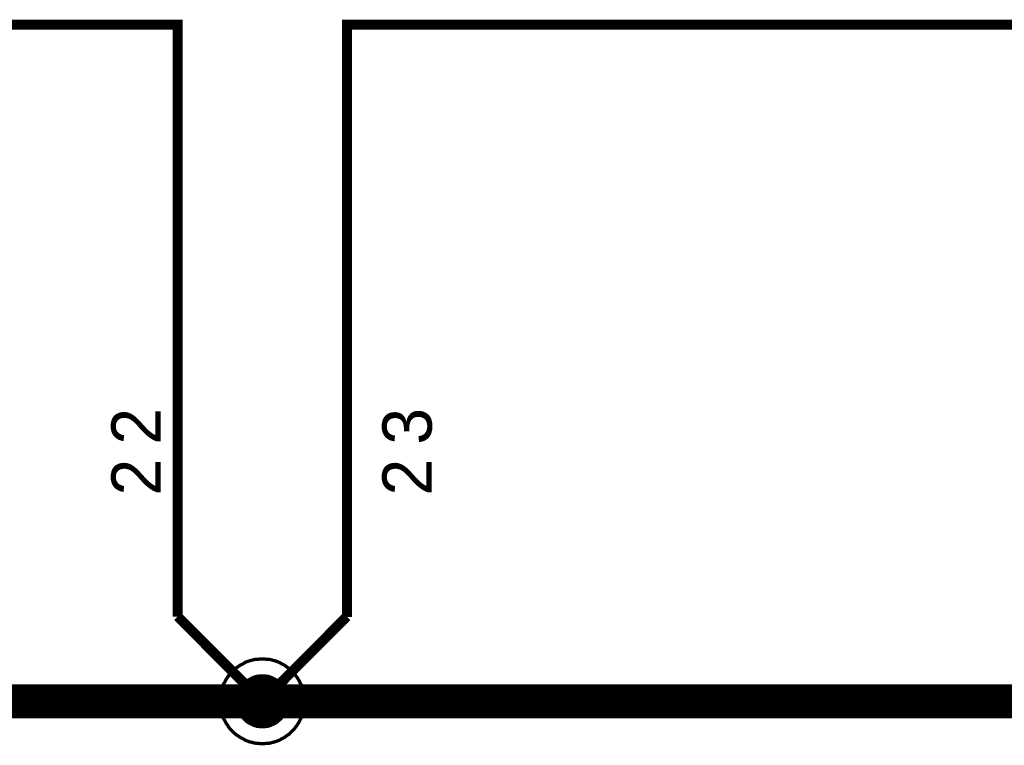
# Model space of a CAD drawing. Extents: x 0 to 22, y 0 to 17.
# Tile 39 of 56: x 10.413 to 11.578, y 12.548 to 13.406. Entities that reach past the tile are written whole.
import ezdxf

# ---------------------------------------------------------------- set-up
doc = ezdxf.new("R2010")
doc.units = 0
doc.layers.add('SHEET', color=255, linetype='CONTINUOUS')

msp = doc.modelspace()

# ---------------------------------------------------------------- linework, layer by layer
at = {"layer": 'SHEET'}
for points, const_width in [([(10.6002, 12.6999), (10.6002, 13.3998), (5.0005, 13.3998), (5.0005, 12.5997), (4.6007, 12.5997)], 0.0118), ([(10.8005, 12.6995), (10.8005, 13.3998), (16.4996, 13.3998), (16.4996, 12.8998), (16.8501, 12.8998)], 0.0118), ([(10.7004, 12.5997), (10.6002, 12.6999)], 0.0118), ([(10.7004, 12.5997), (10.8001, 12.6999)], 0.0118), ([(10.6503, 12.5997), (10.6503, 12.6023), (10.6507, 12.6048), (10.6507, 12.6073), (10.6511, 12.6098), (10.6519, 12.6123), (10.6524, 12.6148), (10.6532, 12.6169), (10.654, 12.6194), (10.6553, 12.6215), (10.6565, 12.6235), (10.6574, 12.6256), (10.659, 12.6277), (10.6603, 12.6298), (10.6615, 12.6315), (10.6632, 12.6336), (10.6649, 12.6352), (10.6666, 12.6369), (10.6686, 12.6386), (10.6703, 12.6398), (10.6724, 12.6411), (10.6745, 12.6427), (10.6766, 12.6436), (10.6787, 12.6448), (10.6807, 12.6461), (10.6832, 12.6469), (10.6853, 12.6477), (10.6878, 12.6482), (10.6903, 12.649), (10.6928, 12.6494), (10.6953, 12.6494), (10.6979, 12.6498), (10.7004, 12.6498)], 0.0039), ([(10.6503, 12.5997), (10.6503, 12.6023), (10.6507, 12.6048), (10.6507, 12.6073), (10.6511, 12.6098), (10.6519, 12.6123), (10.6524, 12.6148), (10.6532, 12.6169), (10.654, 12.6194), (10.6553, 12.6215), (10.6565, 12.6235), (10.6574, 12.6256), (10.659, 12.6277), (10.6603, 12.6298), (10.6615, 12.6315), (10.6632, 12.6336), (10.6649, 12.6352), (10.6666, 12.6369), (10.6686, 12.6386), (10.6703, 12.6398), (10.6724, 12.6411), (10.6745, 12.6427), (10.6766, 12.6436), (10.6787, 12.6448), (10.6807, 12.6461), (10.6832, 12.6469), (10.6853, 12.6477), (10.6878, 12.6482), (10.6903, 12.649), (10.6928, 12.6494), (10.6953, 12.6494), (10.6979, 12.6498), (10.7004, 12.6498)], 0.0039), ([(10.6503, 12.5997), (10.6503, 12.6023), (10.6507, 12.6048), (10.6507, 12.6073), (10.6511, 12.6098), (10.6519, 12.6123), (10.6524, 12.6148), (10.6532, 12.6169), (10.654, 12.6194), (10.6553, 12.6215), (10.6565, 12.6235), (10.6574, 12.6256), (10.659, 12.6277), (10.6603, 12.6298), (10.6615, 12.6315), (10.6632, 12.6336), (10.6649, 12.6352), (10.6666, 12.6369), (10.6686, 12.6386), (10.6703, 12.6398), (10.6724, 12.6411), (10.6745, 12.6427), (10.6766, 12.6436), (10.6787, 12.6448), (10.6807, 12.6461), (10.6832, 12.6469), (10.6853, 12.6477), (10.6878, 12.6482), (10.6903, 12.649), (10.6928, 12.6494), (10.6953, 12.6494), (10.6979, 12.6498), (10.7004, 12.6498)], 0.0039), ([(10.6503, 12.5997), (10.6503, 12.6023), (10.6507, 12.6048), (10.6507, 12.6073), (10.6511, 12.6098), (10.6519, 12.6123), (10.6524, 12.6148), (10.6532, 12.6169), (10.654, 12.6194), (10.6553, 12.6215), (10.6565, 12.6235), (10.6574, 12.6256), (10.659, 12.6277), (10.6603, 12.6298), (10.6615, 12.6315), (10.6632, 12.6336), (10.6649, 12.6352), (10.6666, 12.6369), (10.6686, 12.6386), (10.6703, 12.6398), (10.6724, 12.6411), (10.6745, 12.6427), (10.6766, 12.6436), (10.6787, 12.6448), (10.6807, 12.6461), (10.6832, 12.6469), (10.6853, 12.6477), (10.6878, 12.6482), (10.6903, 12.649), (10.6928, 12.6494), (10.6953, 12.6494), (10.6979, 12.6498), (10.7004, 12.6498)], 0.0039), ([(10.6503, 12.5997), (10.6503, 12.6023), (10.6507, 12.6048), (10.6507, 12.6073), (10.6511, 12.6098), (10.6519, 12.6123), (10.6524, 12.6148), (10.6532, 12.6169), (10.654, 12.6194), (10.6553, 12.6215), (10.6565, 12.6235), (10.6574, 12.6256), (10.659, 12.6277), (10.6603, 12.6298), (10.6615, 12.6315), (10.6632, 12.6336), (10.6649, 12.6352), (10.6666, 12.6369), (10.6686, 12.6386), (10.6703, 12.6398), (10.6724, 12.6411), (10.6745, 12.6427), (10.6766, 12.6436), (10.6787, 12.6448), (10.6807, 12.6461), (10.6832, 12.6469), (10.6853, 12.6477), (10.6878, 12.6482), (10.6903, 12.649), (10.6928, 12.6494), (10.6953, 12.6494), (10.6979, 12.6498), (10.7004, 12.6498)], 0.0039), ([(10.6503, 12.5997), (10.6503, 12.6023), (10.6507, 12.6048), (10.6507, 12.6073), (10.6511, 12.6098), (10.6519, 12.6123), (10.6524, 12.6148), (10.6532, 12.6169), (10.654, 12.6194), (10.6553, 12.6215), (10.6565, 12.6235), (10.6574, 12.6256), (10.659, 12.6277), (10.6603, 12.6298), (10.6615, 12.6315), (10.6632, 12.6336), (10.6649, 12.6352), (10.6666, 12.6369), (10.6686, 12.6386), (10.6703, 12.6398), (10.6724, 12.6411), (10.6745, 12.6427), (10.6766, 12.6436), (10.6787, 12.6448), (10.6807, 12.6461), (10.6832, 12.6469), (10.6853, 12.6477), (10.6878, 12.6482), (10.6903, 12.649), (10.6928, 12.6494), (10.6953, 12.6494), (10.6979, 12.6498), (10.7004, 12.6498)], 0.0039), ([(10.6503, 12.5997), (10.6503, 12.6023), (10.6507, 12.6048), (10.6507, 12.6073), (10.6511, 12.6098), (10.6519, 12.6123), (10.6524, 12.6148), (10.6532, 12.6169), (10.654, 12.6194), (10.6553, 12.6215), (10.6565, 12.6235), (10.6574, 12.6256), (10.659, 12.6277), (10.6603, 12.6298), (10.6615, 12.6315), (10.6632, 12.6336), (10.6649, 12.6352), (10.6666, 12.6369), (10.6686, 12.6386), (10.6703, 12.6398), (10.6724, 12.6411), (10.6745, 12.6427), (10.6766, 12.6436), (10.6787, 12.6448), (10.6807, 12.6461), (10.6832, 12.6469), (10.6853, 12.6477), (10.6878, 12.6482), (10.6903, 12.649), (10.6928, 12.6494), (10.6953, 12.6494), (10.6979, 12.6498), (10.7004, 12.6498)], 0.0039), ([(10.6503, 12.5997), (10.6503, 12.6023), (10.6507, 12.6048), (10.6507, 12.6073), (10.6511, 12.6098), (10.6519, 12.6123), (10.6524, 12.6148), (10.6532, 12.6169), (10.654, 12.6194), (10.6553, 12.6215), (10.6565, 12.6235), (10.6574, 12.6256), (10.659, 12.6277), (10.6603, 12.6298), (10.6615, 12.6315), (10.6632, 12.6336), (10.6649, 12.6352), (10.6666, 12.6369), (10.6686, 12.6386), (10.6703, 12.6398), (10.6724, 12.6411), (10.6745, 12.6427), (10.6766, 12.6436), (10.6787, 12.6448), (10.6807, 12.6461), (10.6832, 12.6469), (10.6853, 12.6477), (10.6878, 12.6482), (10.6903, 12.649), (10.6928, 12.6494), (10.6953, 12.6494), (10.6979, 12.6498), (10.7004, 12.6498)], 0.0039), ([(10.7004, 12.6498), (10.7004, 12.6498)], 0.0039), ([(10.7004, 12.6498), (10.7029, 12.6498), (10.7054, 12.6494), (10.7079, 12.6494), (10.7104, 12.649), (10.7129, 12.6482), (10.715, 12.6477), (10.7175, 12.6469), (10.7196, 12.6461), (10.7221, 12.6448), (10.7241, 12.6436), (10.7262, 12.6427), (10.7283, 12.6411), (10.73, 12.6398), (10.7321, 12.6386), (10.7337, 12.6369), (10.7354, 12.6352), (10.7371, 12.6336), (10.7388, 12.6315), (10.74, 12.6298), (10.7417, 12.6277), (10.7429, 12.6256), (10.7442, 12.6235), (10.745, 12.6215), (10.7463, 12.6194), (10.7471, 12.6169), (10.7479, 12.6148), (10.7483, 12.6123), (10.7492, 12.6098), (10.7496, 12.6073), (10.7496, 12.6048), (10.75, 12.6023), (10.75, 12.5997)], 0.0039), ([(10.7004, 12.6498), (10.7004, 12.6498)], 0.0039), ([(10.7004, 12.6498), (10.7029, 12.6498), (10.7054, 12.6494), (10.7079, 12.6494), (10.7104, 12.649), (10.7129, 12.6482), (10.715, 12.6477), (10.7175, 12.6469), (10.7196, 12.6461), (10.7221, 12.6448), (10.7241, 12.6436), (10.7262, 12.6427), (10.7283, 12.6411), (10.73, 12.6398), (10.7321, 12.6386), (10.7337, 12.6369), (10.7354, 12.6352), (10.7371, 12.6336), (10.7388, 12.6315), (10.74, 12.6298), (10.7417, 12.6277), (10.7429, 12.6256), (10.7442, 12.6235), (10.745, 12.6215), (10.7463, 12.6194), (10.7471, 12.6169), (10.7479, 12.6148), (10.7483, 12.6123), (10.7492, 12.6098), (10.7496, 12.6073), (10.7496, 12.6048), (10.75, 12.6023), (10.75, 12.5997)], 0.0039), ([(10.7004, 12.6498), (10.7004, 12.6498)], 0.0039), ([(10.7004, 12.6498), (10.7029, 12.6498), (10.7054, 12.6494), (10.7079, 12.6494), (10.7104, 12.649), (10.7129, 12.6482), (10.715, 12.6477), (10.7175, 12.6469), (10.7196, 12.6461), (10.7221, 12.6448), (10.7241, 12.6436), (10.7262, 12.6427), (10.7283, 12.6411), (10.73, 12.6398), (10.7321, 12.6386), (10.7337, 12.6369), (10.7354, 12.6352), (10.7371, 12.6336), (10.7388, 12.6315), (10.74, 12.6298), (10.7417, 12.6277), (10.7429, 12.6256), (10.7442, 12.6235), (10.745, 12.6215), (10.7463, 12.6194), (10.7471, 12.6169), (10.7479, 12.6148), (10.7483, 12.6123), (10.7492, 12.6098), (10.7496, 12.6073), (10.7496, 12.6048), (10.75, 12.6023), (10.75, 12.5997)], 0.0039), ([(10.7004, 12.6498), (10.7004, 12.6498)], 0.0039), ([(10.7004, 12.6498), (10.7029, 12.6498), (10.7054, 12.6494), (10.7079, 12.6494), (10.7104, 12.649), (10.7129, 12.6482), (10.715, 12.6477), (10.7175, 12.6469), (10.7196, 12.6461), (10.7221, 12.6448), (10.7241, 12.6436), (10.7262, 12.6427), (10.7283, 12.6411), (10.73, 12.6398), (10.7321, 12.6386), (10.7337, 12.6369), (10.7354, 12.6352), (10.7371, 12.6336), (10.7388, 12.6315), (10.74, 12.6298), (10.7417, 12.6277), (10.7429, 12.6256), (10.7442, 12.6235), (10.745, 12.6215), (10.7463, 12.6194), (10.7471, 12.6169), (10.7479, 12.6148), (10.7483, 12.6123), (10.7492, 12.6098), (10.7496, 12.6073), (10.7496, 12.6048), (10.75, 12.6023), (10.75, 12.5997)], 0.0039), ([(10.7004, 12.6498), (10.7004, 12.6498)], 0.0039), ([(10.7004, 12.6498), (10.7029, 12.6498), (10.7054, 12.6494), (10.7079, 12.6494), (10.7104, 12.649), (10.7129, 12.6482), (10.715, 12.6477), (10.7175, 12.6469), (10.7196, 12.6461), (10.7221, 12.6448), (10.7241, 12.6436), (10.7262, 12.6427), (10.7283, 12.6411), (10.73, 12.6398), (10.7321, 12.6386), (10.7337, 12.6369), (10.7354, 12.6352), (10.7371, 12.6336), (10.7388, 12.6315), (10.74, 12.6298), (10.7417, 12.6277), (10.7429, 12.6256), (10.7442, 12.6235), (10.745, 12.6215), (10.7463, 12.6194), (10.7471, 12.6169), (10.7479, 12.6148), (10.7483, 12.6123), (10.7492, 12.6098), (10.7496, 12.6073), (10.7496, 12.6048), (10.75, 12.6023), (10.75, 12.5997)], 0.0039), ([(10.7004, 12.6498), (10.7004, 12.6498)], 0.0039), ([(10.7004, 12.6498), (10.7029, 12.6498), (10.7054, 12.6494), (10.7079, 12.6494), (10.7104, 12.649), (10.7129, 12.6482), (10.715, 12.6477), (10.7175, 12.6469), (10.7196, 12.6461), (10.7221, 12.6448), (10.7241, 12.6436), (10.7262, 12.6427), (10.7283, 12.6411), (10.73, 12.6398), (10.7321, 12.6386), (10.7337, 12.6369), (10.7354, 12.6352), (10.7371, 12.6336), (10.7388, 12.6315), (10.74, 12.6298), (10.7417, 12.6277), (10.7429, 12.6256), (10.7442, 12.6235), (10.745, 12.6215), (10.7463, 12.6194), (10.7471, 12.6169), (10.7479, 12.6148), (10.7483, 12.6123), (10.7492, 12.6098), (10.7496, 12.6073), (10.7496, 12.6048), (10.75, 12.6023), (10.75, 12.5997)], 0.0039), ([(10.7004, 12.6498), (10.7004, 12.6498)], 0.0039), ([(10.7004, 12.6498), (10.7029, 12.6498), (10.7054, 12.6494), (10.7079, 12.6494), (10.7104, 12.649), (10.7129, 12.6482), (10.715, 12.6477), (10.7175, 12.6469), (10.7196, 12.6461), (10.7221, 12.6448), (10.7241, 12.6436), (10.7262, 12.6427), (10.7283, 12.6411), (10.73, 12.6398), (10.7321, 12.6386), (10.7337, 12.6369), (10.7354, 12.6352), (10.7371, 12.6336), (10.7388, 12.6315), (10.74, 12.6298), (10.7417, 12.6277), (10.7429, 12.6256), (10.7442, 12.6235), (10.745, 12.6215), (10.7463, 12.6194), (10.7471, 12.6169), (10.7479, 12.6148), (10.7483, 12.6123), (10.7492, 12.6098), (10.7496, 12.6073), (10.7496, 12.6048), (10.75, 12.6023), (10.75, 12.5997)], 0.0039), ([(10.7004, 12.6498), (10.7004, 12.6498)], 0.0039), ([(10.7004, 12.6498), (10.7029, 12.6498), (10.7054, 12.6494), (10.7079, 12.6494), (10.7104, 12.649), (10.7129, 12.6482), (10.715, 12.6477), (10.7175, 12.6469), (10.7196, 12.6461), (10.7221, 12.6448), (10.7241, 12.6436), (10.7262, 12.6427), (10.7283, 12.6411), (10.73, 12.6398), (10.7321, 12.6386), (10.7337, 12.6369), (10.7354, 12.6352), (10.7371, 12.6336), (10.7388, 12.6315), (10.74, 12.6298), (10.7417, 12.6277), (10.7429, 12.6256), (10.7442, 12.6235), (10.745, 12.6215), (10.7463, 12.6194), (10.7471, 12.6169), (10.7479, 12.6148), (10.7483, 12.6123), (10.7492, 12.6098), (10.7496, 12.6073), (10.7496, 12.6048), (10.75, 12.6023), (10.75, 12.5997)], 0.0039), ([(10.6703, 12.5997), (10.6703, 12.6014), (10.6703, 12.6027), (10.6707, 12.6043), (10.6707, 12.606), (10.6711, 12.6073), (10.6716, 12.6085), (10.672, 12.6102), (10.6728, 12.6114), (10.6732, 12.6127), (10.6741, 12.6139), (10.6745, 12.6152), (10.6753, 12.6164), (10.6762, 12.6177), (10.677, 12.6189), (10.6782, 12.6202), (10.6791, 12.621), (10.6799, 12.6219), (10.6812, 12.6231), (10.6824, 12.624), (10.6837, 12.6248), (10.6849, 12.6256), (10.6862, 12.626), (10.6874, 12.6269), (10.6887, 12.6273), (10.6899, 12.6281), (10.6916, 12.6285), (10.6928, 12.629), (10.6941, 12.6294), (10.6958, 12.6294), (10.6974, 12.6298), (10.6987, 12.6298), (10.7004, 12.6298)], 0.0039), ([(10.6703, 12.5997), (10.6703, 12.6014), (10.6703, 12.6027), (10.6707, 12.6043), (10.6707, 12.606), (10.6711, 12.6073), (10.6716, 12.6085), (10.672, 12.6102), (10.6728, 12.6114), (10.6732, 12.6127), (10.6741, 12.6139), (10.6745, 12.6152), (10.6753, 12.6164), (10.6762, 12.6177), (10.677, 12.6189), (10.6782, 12.6202), (10.6791, 12.621), (10.6799, 12.6219), (10.6812, 12.6231), (10.6824, 12.624), (10.6837, 12.6248), (10.6849, 12.6256), (10.6862, 12.626), (10.6874, 12.6269), (10.6887, 12.6273), (10.6899, 12.6281), (10.6916, 12.6285), (10.6928, 12.629), (10.6941, 12.6294), (10.6958, 12.6294), (10.6974, 12.6298), (10.6987, 12.6298), (10.7004, 12.6298)], 0.0039), ([(10.6703, 12.5997), (10.6703, 12.6014), (10.6703, 12.6027), (10.6707, 12.6043), (10.6707, 12.606), (10.6711, 12.6073), (10.6716, 12.6085), (10.672, 12.6102), (10.6728, 12.6114), (10.6732, 12.6127), (10.6741, 12.6139), (10.6745, 12.6152), (10.6753, 12.6164), (10.6762, 12.6177), (10.677, 12.6189), (10.6782, 12.6202), (10.6791, 12.621), (10.6799, 12.6219), (10.6812, 12.6231), (10.6824, 12.624), (10.6837, 12.6248), (10.6849, 12.6256), (10.6862, 12.626), (10.6874, 12.6269), (10.6887, 12.6273), (10.6899, 12.6281), (10.6916, 12.6285), (10.6928, 12.629), (10.6941, 12.6294), (10.6958, 12.6294), (10.6974, 12.6298), (10.6987, 12.6298), (10.7004, 12.6298)], 0.0039), ([(10.6703, 12.5997), (10.6703, 12.6014), (10.6703, 12.6027), (10.6707, 12.6043), (10.6707, 12.606), (10.6711, 12.6073), (10.6716, 12.6085), (10.672, 12.6102), (10.6728, 12.6114), (10.6732, 12.6127), (10.6741, 12.6139), (10.6745, 12.6152), (10.6753, 12.6164), (10.6762, 12.6177), (10.677, 12.6189), (10.6782, 12.6202), (10.6791, 12.621), (10.6799, 12.6219), (10.6812, 12.6231), (10.6824, 12.624), (10.6837, 12.6248), (10.6849, 12.6256), (10.6862, 12.626), (10.6874, 12.6269), (10.6887, 12.6273), (10.6899, 12.6281), (10.6916, 12.6285), (10.6928, 12.629), (10.6941, 12.6294), (10.6958, 12.6294), (10.6974, 12.6298), (10.6987, 12.6298), (10.7004, 12.6298)], 0.0039), ([(10.7004, 12.6298), (10.7004, 12.6298)], 0.0039), ([(10.7004, 12.6298), (10.702, 12.6298), (10.7033, 12.6298), (10.7049, 12.6294), (10.7062, 12.6294), (10.7079, 12.629), (10.7091, 12.6285), (10.7104, 12.6281), (10.712, 12.6273), (10.7133, 12.6269), (10.7145, 12.626), (10.7158, 12.6256), (10.717, 12.6248), (10.7183, 12.624), (10.7191, 12.6231), (10.7204, 12.6219), (10.7216, 12.621), (10.7225, 12.6202), (10.7233, 12.6189), (10.7241, 12.6177), (10.7254, 12.6164), (10.7258, 12.6152), (10.7266, 12.6139), (10.7275, 12.6127), (10.7279, 12.6114), (10.7287, 12.6102), (10.7292, 12.6085), (10.7296, 12.6073), (10.73, 12.606), (10.73, 12.6043), (10.7304, 12.6027), (10.7304, 12.6014), (10.7304, 12.5997)], 0.0039), ([(10.7004, 12.6298), (10.7004, 12.6298)], 0.0039), ([(10.7004, 12.6298), (10.702, 12.6298), (10.7033, 12.6298), (10.7049, 12.6294), (10.7062, 12.6294), (10.7079, 12.629), (10.7091, 12.6285), (10.7104, 12.6281), (10.712, 12.6273), (10.7133, 12.6269), (10.7145, 12.626), (10.7158, 12.6256), (10.717, 12.6248), (10.7183, 12.624), (10.7191, 12.6231), (10.7204, 12.6219), (10.7216, 12.621), (10.7225, 12.6202), (10.7233, 12.6189), (10.7241, 12.6177), (10.7254, 12.6164), (10.7258, 12.6152), (10.7266, 12.6139), (10.7275, 12.6127), (10.7279, 12.6114), (10.7287, 12.6102), (10.7292, 12.6085), (10.7296, 12.6073), (10.73, 12.606), (10.73, 12.6043), (10.7304, 12.6027), (10.7304, 12.6014), (10.7304, 12.5997)], 0.0039), ([(10.7004, 12.6298), (10.7004, 12.6298)], 0.0039), ([(10.7004, 12.6298), (10.702, 12.6298), (10.7033, 12.6298), (10.7049, 12.6294), (10.7062, 12.6294), (10.7079, 12.629), (10.7091, 12.6285), (10.7104, 12.6281), (10.712, 12.6273), (10.7133, 12.6269), (10.7145, 12.626), (10.7158, 12.6256), (10.717, 12.6248), (10.7183, 12.624), (10.7191, 12.6231), (10.7204, 12.6219), (10.7216, 12.621), (10.7225, 12.6202), (10.7233, 12.6189), (10.7241, 12.6177), (10.7254, 12.6164), (10.7258, 12.6152), (10.7266, 12.6139), (10.7275, 12.6127), (10.7279, 12.6114), (10.7287, 12.6102), (10.7292, 12.6085), (10.7296, 12.6073), (10.73, 12.606), (10.73, 12.6043), (10.7304, 12.6027), (10.7304, 12.6014), (10.7304, 12.5997)], 0.0039), ([(10.7004, 12.6298), (10.7004, 12.6298)], 0.0039), ([(10.7004, 12.6298), (10.702, 12.6298), (10.7033, 12.6298), (10.7049, 12.6294), (10.7062, 12.6294), (10.7079, 12.629), (10.7091, 12.6285), (10.7104, 12.6281), (10.712, 12.6273), (10.7133, 12.6269), (10.7145, 12.626), (10.7158, 12.6256), (10.717, 12.6248), (10.7183, 12.624), (10.7191, 12.6231), (10.7204, 12.6219), (10.7216, 12.621), (10.7225, 12.6202), (10.7233, 12.6189), (10.7241, 12.6177), (10.7254, 12.6164), (10.7258, 12.6152), (10.7266, 12.6139), (10.7275, 12.6127), (10.7279, 12.6114), (10.7287, 12.6102), (10.7292, 12.6085), (10.7296, 12.6073), (10.73, 12.606), (10.73, 12.6043), (10.7304, 12.6027), (10.7304, 12.6014), (10.7304, 12.5997)], 0.0039), ([(7.6004, 12.5997), (8.5002, 12.5997), (9.4004, 12.5997), (10.3001, 12.5997), (12.6, 12.5997)], 0.04), ([(10.7004, 12.5497), (10.6979, 12.5497), (10.6953, 12.5501), (10.6928, 12.5501), (10.6903, 12.5505), (10.6878, 12.5513), (10.6853, 12.5518), (10.6832, 12.5526), (10.6807, 12.5534), (10.6787, 12.5547), (10.6766, 12.5559), (10.6745, 12.5568), (10.6724, 12.5584), (10.6703, 12.5597), (10.6686, 12.5609), (10.6666, 12.5626), (10.6649, 12.5643), (10.6632, 12.5659), (10.6615, 12.568), (10.6603, 12.5697), (10.659, 12.5718), (10.6574, 12.5739), (10.6565, 12.576), (10.6553, 12.578), (10.654, 12.5801), (10.6532, 12.5826), (10.6524, 12.5847), (10.6519, 12.5872), (10.6511, 12.5897), (10.6507, 12.5922), (10.6507, 12.5947), (10.6503, 12.5972), (10.6503, 12.5997)], 0.0039), ([(10.6503, 12.5997), (10.6503, 12.5997)], 0.0039), ([(10.7004, 12.5497), (10.6979, 12.5497), (10.6953, 12.5501), (10.6928, 12.5501), (10.6903, 12.5505), (10.6878, 12.5513), (10.6853, 12.5518), (10.6832, 12.5526), (10.6807, 12.5534), (10.6787, 12.5547), (10.6766, 12.5559), (10.6745, 12.5568), (10.6724, 12.5584), (10.6703, 12.5597), (10.6686, 12.5609), (10.6666, 12.5626), (10.6649, 12.5643), (10.6632, 12.5659), (10.6615, 12.568), (10.6603, 12.5697), (10.659, 12.5718), (10.6574, 12.5739), (10.6565, 12.576), (10.6553, 12.578), (10.654, 12.5801), (10.6532, 12.5826), (10.6524, 12.5847), (10.6519, 12.5872), (10.6511, 12.5897), (10.6507, 12.5922), (10.6507, 12.5947), (10.6503, 12.5972), (10.6503, 12.5997)], 0.0039), ([(10.6503, 12.5997), (10.6503, 12.5997)], 0.0039), ([(10.7004, 12.5497), (10.6979, 12.5497), (10.6953, 12.5501), (10.6928, 12.5501), (10.6903, 12.5505), (10.6878, 12.5513), (10.6853, 12.5518), (10.6832, 12.5526), (10.6807, 12.5534), (10.6787, 12.5547), (10.6766, 12.5559), (10.6745, 12.5568), (10.6724, 12.5584), (10.6703, 12.5597), (10.6686, 12.5609), (10.6666, 12.5626), (10.6649, 12.5643), (10.6632, 12.5659), (10.6615, 12.568), (10.6603, 12.5697), (10.659, 12.5718), (10.6574, 12.5739), (10.6565, 12.576), (10.6553, 12.578), (10.654, 12.5801), (10.6532, 12.5826), (10.6524, 12.5847), (10.6519, 12.5872), (10.6511, 12.5897), (10.6507, 12.5922), (10.6507, 12.5947), (10.6503, 12.5972), (10.6503, 12.5997)], 0.0039), ([(10.6503, 12.5997), (10.6503, 12.5997)], 0.0039), ([(10.7004, 12.5497), (10.6979, 12.5497), (10.6953, 12.5501), (10.6928, 12.5501), (10.6903, 12.5505), (10.6878, 12.5513), (10.6853, 12.5518), (10.6832, 12.5526), (10.6807, 12.5534), (10.6787, 12.5547), (10.6766, 12.5559), (10.6745, 12.5568), (10.6724, 12.5584), (10.6703, 12.5597), (10.6686, 12.5609), (10.6666, 12.5626), (10.6649, 12.5643), (10.6632, 12.5659), (10.6615, 12.568), (10.6603, 12.5697), (10.659, 12.5718), (10.6574, 12.5739), (10.6565, 12.576), (10.6553, 12.578), (10.654, 12.5801), (10.6532, 12.5826), (10.6524, 12.5847), (10.6519, 12.5872), (10.6511, 12.5897), (10.6507, 12.5922), (10.6507, 12.5947), (10.6503, 12.5972), (10.6503, 12.5997)], 0.0039), ([(10.6503, 12.5997), (10.6503, 12.5997)], 0.0039), ([(10.7004, 12.5497), (10.6979, 12.5497), (10.6953, 12.5501), (10.6928, 12.5501), (10.6903, 12.5505), (10.6878, 12.5513), (10.6853, 12.5518), (10.6832, 12.5526), (10.6807, 12.5534), (10.6787, 12.5547), (10.6766, 12.5559), (10.6745, 12.5568), (10.6724, 12.5584), (10.6703, 12.5597), (10.6686, 12.5609), (10.6666, 12.5626), (10.6649, 12.5643), (10.6632, 12.5659), (10.6615, 12.568), (10.6603, 12.5697), (10.659, 12.5718), (10.6574, 12.5739), (10.6565, 12.576), (10.6553, 12.578), (10.654, 12.5801), (10.6532, 12.5826), (10.6524, 12.5847), (10.6519, 12.5872), (10.6511, 12.5897), (10.6507, 12.5922), (10.6507, 12.5947), (10.6503, 12.5972), (10.6503, 12.5997)], 0.0039), ([(10.6503, 12.5997), (10.6503, 12.5997)], 0.0039), ([(10.7004, 12.5497), (10.6979, 12.5497), (10.6953, 12.5501), (10.6928, 12.5501), (10.6903, 12.5505), (10.6878, 12.5513), (10.6853, 12.5518), (10.6832, 12.5526), (10.6807, 12.5534), (10.6787, 12.5547), (10.6766, 12.5559), (10.6745, 12.5568), (10.6724, 12.5584), (10.6703, 12.5597), (10.6686, 12.5609), (10.6666, 12.5626), (10.6649, 12.5643), (10.6632, 12.5659), (10.6615, 12.568), (10.6603, 12.5697), (10.659, 12.5718), (10.6574, 12.5739), (10.6565, 12.576), (10.6553, 12.578), (10.654, 12.5801), (10.6532, 12.5826), (10.6524, 12.5847), (10.6519, 12.5872), (10.6511, 12.5897), (10.6507, 12.5922), (10.6507, 12.5947), (10.6503, 12.5972), (10.6503, 12.5997)], 0.0039), ([(10.6503, 12.5997), (10.6503, 12.5997)], 0.0039), ([(10.7004, 12.5497), (10.6979, 12.5497), (10.6953, 12.5501), (10.6928, 12.5501), (10.6903, 12.5505), (10.6878, 12.5513), (10.6853, 12.5518), (10.6832, 12.5526), (10.6807, 12.5534), (10.6787, 12.5547), (10.6766, 12.5559), (10.6745, 12.5568), (10.6724, 12.5584), (10.6703, 12.5597), (10.6686, 12.5609), (10.6666, 12.5626), (10.6649, 12.5643), (10.6632, 12.5659), (10.6615, 12.568), (10.6603, 12.5697), (10.659, 12.5718), (10.6574, 12.5739), (10.6565, 12.576), (10.6553, 12.578), (10.654, 12.5801), (10.6532, 12.5826), (10.6524, 12.5847), (10.6519, 12.5872), (10.6511, 12.5897), (10.6507, 12.5922), (10.6507, 12.5947), (10.6503, 12.5972), (10.6503, 12.5997)], 0.0039), ([(10.6503, 12.5997), (10.6503, 12.5997)], 0.0039), ([(10.7004, 12.5497), (10.6979, 12.5497), (10.6953, 12.5501), (10.6928, 12.5501), (10.6903, 12.5505), (10.6878, 12.5513), (10.6853, 12.5518), (10.6832, 12.5526), (10.6807, 12.5534), (10.6787, 12.5547), (10.6766, 12.5559), (10.6745, 12.5568), (10.6724, 12.5584), (10.6703, 12.5597), (10.6686, 12.5609), (10.6666, 12.5626), (10.6649, 12.5643), (10.6632, 12.5659), (10.6615, 12.568), (10.6603, 12.5697), (10.659, 12.5718), (10.6574, 12.5739), (10.6565, 12.576), (10.6553, 12.578), (10.654, 12.5801), (10.6532, 12.5826), (10.6524, 12.5847), (10.6519, 12.5872), (10.6511, 12.5897), (10.6507, 12.5922), (10.6507, 12.5947), (10.6503, 12.5972), (10.6503, 12.5997)], 0.0039), ([(10.6503, 12.5997), (10.6503, 12.5997)], 0.0039), ([(10.7004, 12.5697), (10.6987, 12.5697), (10.6974, 12.5697), (10.6958, 12.5701), (10.6941, 12.5701), (10.6928, 12.5705), (10.6916, 12.571), (10.6899, 12.5714), (10.6887, 12.5722), (10.6874, 12.5726), (10.6862, 12.5735), (10.6849, 12.5739), (10.6837, 12.5747), (10.6824, 12.5755), (10.6812, 12.5764), (10.6799, 12.5776), (10.6791, 12.5785), (10.6782, 12.5793), (10.677, 12.5806), (10.6762, 12.5818), (10.6753, 12.5831), (10.6745, 12.5843), (10.6741, 12.5856), (10.6732, 12.5868), (10.6728, 12.5881), (10.672, 12.5893), (10.6716, 12.591), (10.6711, 12.5922), (10.6707, 12.5935), (10.6707, 12.5952), (10.6703, 12.5968), (10.6703, 12.5981), (10.6703, 12.5997)], 0.0039), ([(10.6703, 12.5997), (10.6703, 12.5997)], 0.0039), ([(10.7004, 12.5697), (10.6987, 12.5697), (10.6974, 12.5697), (10.6958, 12.5701), (10.6941, 12.5701), (10.6928, 12.5705), (10.6916, 12.571), (10.6899, 12.5714), (10.6887, 12.5722), (10.6874, 12.5726), (10.6862, 12.5735), (10.6849, 12.5739), (10.6837, 12.5747), (10.6824, 12.5755), (10.6812, 12.5764), (10.6799, 12.5776), (10.6791, 12.5785), (10.6782, 12.5793), (10.677, 12.5806), (10.6762, 12.5818), (10.6753, 12.5831), (10.6745, 12.5843), (10.6741, 12.5856), (10.6732, 12.5868), (10.6728, 12.5881), (10.672, 12.5893), (10.6716, 12.591), (10.6711, 12.5922), (10.6707, 12.5935), (10.6707, 12.5952), (10.6703, 12.5968), (10.6703, 12.5981), (10.6703, 12.5997)], 0.0039), ([(10.6703, 12.5997), (10.6703, 12.5997)], 0.0039), ([(10.7004, 12.5697), (10.6987, 12.5697), (10.6974, 12.5697), (10.6958, 12.5701), (10.6941, 12.5701), (10.6928, 12.5705), (10.6916, 12.571), (10.6899, 12.5714), (10.6887, 12.5722), (10.6874, 12.5726), (10.6862, 12.5735), (10.6849, 12.5739), (10.6837, 12.5747), (10.6824, 12.5755), (10.6812, 12.5764), (10.6799, 12.5776), (10.6791, 12.5785), (10.6782, 12.5793), (10.677, 12.5806), (10.6762, 12.5818), (10.6753, 12.5831), (10.6745, 12.5843), (10.6741, 12.5856), (10.6732, 12.5868), (10.6728, 12.5881), (10.672, 12.5893), (10.6716, 12.591), (10.6711, 12.5922), (10.6707, 12.5935), (10.6707, 12.5952), (10.6703, 12.5968), (10.6703, 12.5981), (10.6703, 12.5997)], 0.0039), ([(10.6703, 12.5997), (10.6703, 12.5997)], 0.0039), ([(10.7004, 12.5697), (10.6987, 12.5697), (10.6974, 12.5697), (10.6958, 12.5701), (10.6941, 12.5701), (10.6928, 12.5705), (10.6916, 12.571), (10.6899, 12.5714), (10.6887, 12.5722), (10.6874, 12.5726), (10.6862, 12.5735), (10.6849, 12.5739), (10.6837, 12.5747), (10.6824, 12.5755), (10.6812, 12.5764), (10.6799, 12.5776), (10.6791, 12.5785), (10.6782, 12.5793), (10.677, 12.5806), (10.6762, 12.5818), (10.6753, 12.5831), (10.6745, 12.5843), (10.6741, 12.5856), (10.6732, 12.5868), (10.6728, 12.5881), (10.672, 12.5893), (10.6716, 12.591), (10.6711, 12.5922), (10.6707, 12.5935), (10.6707, 12.5952), (10.6703, 12.5968), (10.6703, 12.5981), (10.6703, 12.5997)], 0.0039), ([(10.6703, 12.5997), (10.6703, 12.5997)], 0.0039), ([(10.75, 12.5997), (10.75, 12.5972), (10.7496, 12.5947), (10.7496, 12.5922), (10.7492, 12.5897), (10.7483, 12.5872), (10.7479, 12.5847), (10.7471, 12.5826), (10.7463, 12.5801), (10.745, 12.578), (10.7442, 12.576), (10.7429, 12.5739), (10.7417, 12.5718), (10.74, 12.5697), (10.7388, 12.568), (10.7371, 12.5659), (10.7354, 12.5643), (10.7337, 12.5626), (10.7321, 12.5609), (10.73, 12.5597), (10.7283, 12.5584), (10.7262, 12.5568), (10.7241, 12.5559), (10.7221, 12.5547), (10.7196, 12.5534), (10.7175, 12.5526), (10.715, 12.5518), (10.7129, 12.5513), (10.7104, 12.5505), (10.7079, 12.5501), (10.7054, 12.5501), (10.7029, 12.5497), (10.7004, 12.5497)], 0.0039), ([(10.75, 12.5997), (10.75, 12.5972), (10.7496, 12.5947), (10.7496, 12.5922), (10.7492, 12.5897), (10.7483, 12.5872), (10.7479, 12.5847), (10.7471, 12.5826), (10.7463, 12.5801), (10.745, 12.578), (10.7442, 12.576), (10.7429, 12.5739), (10.7417, 12.5718), (10.74, 12.5697), (10.7388, 12.568), (10.7371, 12.5659), (10.7354, 12.5643), (10.7337, 12.5626), (10.7321, 12.5609), (10.73, 12.5597), (10.7283, 12.5584), (10.7262, 12.5568), (10.7241, 12.5559), (10.7221, 12.5547), (10.7196, 12.5534), (10.7175, 12.5526), (10.715, 12.5518), (10.7129, 12.5513), (10.7104, 12.5505), (10.7079, 12.5501), (10.7054, 12.5501), (10.7029, 12.5497), (10.7004, 12.5497)], 0.0039), ([(10.75, 12.5997), (10.75, 12.5972), (10.7496, 12.5947), (10.7496, 12.5922), (10.7492, 12.5897), (10.7483, 12.5872), (10.7479, 12.5847), (10.7471, 12.5826), (10.7463, 12.5801), (10.745, 12.578), (10.7442, 12.576), (10.7429, 12.5739), (10.7417, 12.5718), (10.74, 12.5697), (10.7388, 12.568), (10.7371, 12.5659), (10.7354, 12.5643), (10.7337, 12.5626), (10.7321, 12.5609), (10.73, 12.5597), (10.7283, 12.5584), (10.7262, 12.5568), (10.7241, 12.5559), (10.7221, 12.5547), (10.7196, 12.5534), (10.7175, 12.5526), (10.715, 12.5518), (10.7129, 12.5513), (10.7104, 12.5505), (10.7079, 12.5501), (10.7054, 12.5501), (10.7029, 12.5497), (10.7004, 12.5497)], 0.0039), ([(10.75, 12.5997), (10.75, 12.5972), (10.7496, 12.5947), (10.7496, 12.5922), (10.7492, 12.5897), (10.7483, 12.5872), (10.7479, 12.5847), (10.7471, 12.5826), (10.7463, 12.5801), (10.745, 12.578), (10.7442, 12.576), (10.7429, 12.5739), (10.7417, 12.5718), (10.74, 12.5697), (10.7388, 12.568), (10.7371, 12.5659), (10.7354, 12.5643), (10.7337, 12.5626), (10.7321, 12.5609), (10.73, 12.5597), (10.7283, 12.5584), (10.7262, 12.5568), (10.7241, 12.5559), (10.7221, 12.5547), (10.7196, 12.5534), (10.7175, 12.5526), (10.715, 12.5518), (10.7129, 12.5513), (10.7104, 12.5505), (10.7079, 12.5501), (10.7054, 12.5501), (10.7029, 12.5497), (10.7004, 12.5497)], 0.0039), ([(10.75, 12.5997), (10.75, 12.5972), (10.7496, 12.5947), (10.7496, 12.5922), (10.7492, 12.5897), (10.7483, 12.5872), (10.7479, 12.5847), (10.7471, 12.5826), (10.7463, 12.5801), (10.745, 12.578), (10.7442, 12.576), (10.7429, 12.5739), (10.7417, 12.5718), (10.74, 12.5697), (10.7388, 12.568), (10.7371, 12.5659), (10.7354, 12.5643), (10.7337, 12.5626), (10.7321, 12.5609), (10.73, 12.5597), (10.7283, 12.5584), (10.7262, 12.5568), (10.7241, 12.5559), (10.7221, 12.5547), (10.7196, 12.5534), (10.7175, 12.5526), (10.715, 12.5518), (10.7129, 12.5513), (10.7104, 12.5505), (10.7079, 12.5501), (10.7054, 12.5501), (10.7029, 12.5497), (10.7004, 12.5497)], 0.0039), ([(10.75, 12.5997), (10.75, 12.5972), (10.7496, 12.5947), (10.7496, 12.5922), (10.7492, 12.5897), (10.7483, 12.5872), (10.7479, 12.5847), (10.7471, 12.5826), (10.7463, 12.5801), (10.745, 12.578), (10.7442, 12.576), (10.7429, 12.5739), (10.7417, 12.5718), (10.74, 12.5697), (10.7388, 12.568), (10.7371, 12.5659), (10.7354, 12.5643), (10.7337, 12.5626), (10.7321, 12.5609), (10.73, 12.5597), (10.7283, 12.5584), (10.7262, 12.5568), (10.7241, 12.5559), (10.7221, 12.5547), (10.7196, 12.5534), (10.7175, 12.5526), (10.715, 12.5518), (10.7129, 12.5513), (10.7104, 12.5505), (10.7079, 12.5501), (10.7054, 12.5501), (10.7029, 12.5497), (10.7004, 12.5497)], 0.0039), ([(10.75, 12.5997), (10.75, 12.5972), (10.7496, 12.5947), (10.7496, 12.5922), (10.7492, 12.5897), (10.7483, 12.5872), (10.7479, 12.5847), (10.7471, 12.5826), (10.7463, 12.5801), (10.745, 12.578), (10.7442, 12.576), (10.7429, 12.5739), (10.7417, 12.5718), (10.74, 12.5697), (10.7388, 12.568), (10.7371, 12.5659), (10.7354, 12.5643), (10.7337, 12.5626), (10.7321, 12.5609), (10.73, 12.5597), (10.7283, 12.5584), (10.7262, 12.5568), (10.7241, 12.5559), (10.7221, 12.5547), (10.7196, 12.5534), (10.7175, 12.5526), (10.715, 12.5518), (10.7129, 12.5513), (10.7104, 12.5505), (10.7079, 12.5501), (10.7054, 12.5501), (10.7029, 12.5497), (10.7004, 12.5497)], 0.0039), ([(10.75, 12.5997), (10.75, 12.5972), (10.7496, 12.5947), (10.7496, 12.5922), (10.7492, 12.5897), (10.7483, 12.5872), (10.7479, 12.5847), (10.7471, 12.5826), (10.7463, 12.5801), (10.745, 12.578), (10.7442, 12.576), (10.7429, 12.5739), (10.7417, 12.5718), (10.74, 12.5697), (10.7388, 12.568), (10.7371, 12.5659), (10.7354, 12.5643), (10.7337, 12.5626), (10.7321, 12.5609), (10.73, 12.5597), (10.7283, 12.5584), (10.7262, 12.5568), (10.7241, 12.5559), (10.7221, 12.5547), (10.7196, 12.5534), (10.7175, 12.5526), (10.715, 12.5518), (10.7129, 12.5513), (10.7104, 12.5505), (10.7079, 12.5501), (10.7054, 12.5501), (10.7029, 12.5497), (10.7004, 12.5497)], 0.0039), ([(10.7304, 12.5997), (10.7304, 12.5981), (10.7304, 12.5968), (10.73, 12.5952), (10.73, 12.5935), (10.7296, 12.5922), (10.7292, 12.591), (10.7287, 12.5893), (10.7279, 12.5881), (10.7275, 12.5868), (10.7266, 12.5856), (10.7258, 12.5843), (10.7254, 12.5831), (10.7241, 12.5818), (10.7233, 12.5806), (10.7225, 12.5793), (10.7216, 12.5785), (10.7204, 12.5776), (10.7191, 12.5764), (10.7183, 12.5755), (10.717, 12.5747), (10.7158, 12.5739), (10.7145, 12.5735), (10.7133, 12.5726), (10.712, 12.5722), (10.7104, 12.5714), (10.7091, 12.571), (10.7079, 12.5705), (10.7062, 12.5701), (10.7049, 12.5701), (10.7033, 12.5697), (10.702, 12.5697), (10.7004, 12.5697)], 0.0039), ([(10.7304, 12.5997), (10.7304, 12.5981), (10.7304, 12.5968), (10.73, 12.5952), (10.73, 12.5935), (10.7296, 12.5922), (10.7292, 12.591), (10.7287, 12.5893), (10.7279, 12.5881), (10.7275, 12.5868), (10.7266, 12.5856), (10.7258, 12.5843), (10.7254, 12.5831), (10.7241, 12.5818), (10.7233, 12.5806), (10.7225, 12.5793), (10.7216, 12.5785), (10.7204, 12.5776), (10.7191, 12.5764), (10.7183, 12.5755), (10.717, 12.5747), (10.7158, 12.5739), (10.7145, 12.5735), (10.7133, 12.5726), (10.712, 12.5722), (10.7104, 12.5714), (10.7091, 12.571), (10.7079, 12.5705), (10.7062, 12.5701), (10.7049, 12.5701), (10.7033, 12.5697), (10.702, 12.5697), (10.7004, 12.5697)], 0.0039), ([(10.7304, 12.5997), (10.7304, 12.5981), (10.7304, 12.5968), (10.73, 12.5952), (10.73, 12.5935), (10.7296, 12.5922), (10.7292, 12.591), (10.7287, 12.5893), (10.7279, 12.5881), (10.7275, 12.5868), (10.7266, 12.5856), (10.7258, 12.5843), (10.7254, 12.5831), (10.7241, 12.5818), (10.7233, 12.5806), (10.7225, 12.5793), (10.7216, 12.5785), (10.7204, 12.5776), (10.7191, 12.5764), (10.7183, 12.5755), (10.717, 12.5747), (10.7158, 12.5739), (10.7145, 12.5735), (10.7133, 12.5726), (10.712, 12.5722), (10.7104, 12.5714), (10.7091, 12.571), (10.7079, 12.5705), (10.7062, 12.5701), (10.7049, 12.5701), (10.7033, 12.5697), (10.702, 12.5697), (10.7004, 12.5697)], 0.0039), ([(10.7304, 12.5997), (10.7304, 12.5981), (10.7304, 12.5968), (10.73, 12.5952), (10.73, 12.5935), (10.7296, 12.5922), (10.7292, 12.591), (10.7287, 12.5893), (10.7279, 12.5881), (10.7275, 12.5868), (10.7266, 12.5856), (10.7258, 12.5843), (10.7254, 12.5831), (10.7241, 12.5818), (10.7233, 12.5806), (10.7225, 12.5793), (10.7216, 12.5785), (10.7204, 12.5776), (10.7191, 12.5764), (10.7183, 12.5755), (10.717, 12.5747), (10.7158, 12.5739), (10.7145, 12.5735), (10.7133, 12.5726), (10.712, 12.5722), (10.7104, 12.5714), (10.7091, 12.571), (10.7079, 12.5705), (10.7062, 12.5701), (10.7049, 12.5701), (10.7033, 12.5697), (10.702, 12.5697), (10.7004, 12.5697)], 0.0039), ([(10.7304, 12.5997), (10.7304, 12.5997), (10.7304, 12.5997), (10.7304, 12.5997), (10.7304, 12.5997), (10.7304, 12.5997), (10.7304, 12.5997), (10.7304, 12.5997), (10.7304, 12.5997), (10.7304, 12.5997), (10.7304, 12.5997), (10.7304, 12.5997), (10.7304, 12.5997), (10.7304, 12.5997), (10.7304, 12.5997), (10.7304, 12.5997), (10.7304, 12.5997), (10.7304, 12.5997), (10.7304, 12.5997), (10.7304, 12.5997), (10.7304, 12.5997), (10.7304, 12.5997), (10.7304, 12.5997), (10.7304, 12.5997), (10.7304, 12.5997), (10.7304, 12.5997), (10.7304, 12.5997), (10.7304, 12.5997), (10.7304, 12.5997), (10.7304, 12.5997), (10.7304, 12.5997), (10.7304, 12.5997), (10.7304, 12.5997)], 0.0039), ([(10.7304, 12.5997), (10.7304, 12.5997)], 0.0039), ([(10.7304, 12.5997), (10.7304, 12.5997), (10.7304, 12.5997), (10.7304, 12.5997), (10.7304, 12.5997), (10.7304, 12.5997), (10.7304, 12.5997), (10.7304, 12.5997), (10.7304, 12.5997), (10.7304, 12.5997), (10.7304, 12.5997), (10.7304, 12.5997), (10.7304, 12.5997), (10.7304, 12.5997), (10.7304, 12.5997), (10.7304, 12.5997), (10.7304, 12.5997), (10.7304, 12.5997), (10.7304, 12.5997), (10.7304, 12.5997), (10.7304, 12.5997), (10.7304, 12.5997), (10.7304, 12.5997), (10.7304, 12.5997), (10.7304, 12.5997), (10.7304, 12.5997), (10.7304, 12.5997), (10.7304, 12.5997), (10.7304, 12.5997), (10.7304, 12.5997), (10.7304, 12.5997), (10.7304, 12.5997), (10.7304, 12.5997)], 0.0039), ([(10.7304, 12.5997), (10.7304, 12.5997)], 0.0039), ([(10.7304, 12.5997), (10.7304, 12.5997), (10.7304, 12.5997), (10.7304, 12.5997), (10.7304, 12.5997), (10.7304, 12.5997), (10.7304, 12.5997), (10.7304, 12.5997), (10.7304, 12.5997), (10.7304, 12.5997), (10.7304, 12.5997), (10.7304, 12.5997), (10.7304, 12.5997), (10.7304, 12.5997), (10.7304, 12.5997), (10.7304, 12.5997), (10.7304, 12.5997), (10.7304, 12.5997), (10.7304, 12.5997), (10.7304, 12.5997), (10.7304, 12.5997), (10.7304, 12.5997), (10.7304, 12.5997), (10.7304, 12.5997), (10.7304, 12.5997), (10.7304, 12.5997), (10.7304, 12.5997), (10.7304, 12.5997), (10.7304, 12.5997), (10.7304, 12.5997), (10.7304, 12.5997), (10.7304, 12.5997), (10.7304, 12.5997)], 0.0039), ([(10.7304, 12.5997), (10.7304, 12.5997)], 0.0039), ([(10.7304, 12.5997), (10.7304, 12.5997), (10.7304, 12.5997), (10.7304, 12.5997), (10.7304, 12.5997), (10.7304, 12.5997), (10.7304, 12.5997), (10.7304, 12.5997), (10.7304, 12.5997), (10.7304, 12.5997), (10.7304, 12.5997), (10.7304, 12.5997), (10.7304, 12.5997), (10.7304, 12.5997), (10.7304, 12.5997), (10.7304, 12.5997), (10.7304, 12.5997), (10.7304, 12.5997), (10.7304, 12.5997), (10.7304, 12.5997), (10.7304, 12.5997), (10.7304, 12.5997), (10.7304, 12.5997), (10.7304, 12.5997), (10.7304, 12.5997), (10.7304, 12.5997), (10.7304, 12.5997), (10.7304, 12.5997), (10.7304, 12.5997), (10.7304, 12.5997), (10.7304, 12.5997), (10.7304, 12.5997), (10.7304, 12.5997)], 0.0039), ([(10.7304, 12.5997), (10.7304, 12.5997)], 0.0039), ([(10.75, 12.5997), (10.75, 12.5997), (10.75, 12.5997), (10.75, 12.5997), (10.75, 12.5997), (10.75, 12.5997), (10.75, 12.5997), (10.75, 12.5997), (10.75, 12.5997), (10.75, 12.5997), (10.75, 12.5997), (10.75, 12.5997), (10.75, 12.5997), (10.75, 12.5997), (10.75, 12.5997), (10.75, 12.5997), (10.75, 12.5997), (10.75, 12.5997), (10.75, 12.5997), (10.75, 12.5997), (10.75, 12.5997), (10.75, 12.5997), (10.75, 12.5997), (10.75, 12.5997), (10.75, 12.5997), (10.75, 12.5997), (10.75, 12.5997), (10.75, 12.5997), (10.75, 12.5997), (10.75, 12.5997), (10.75, 12.5997), (10.75, 12.5997), (10.75, 12.5997)], 0.0039), ([(10.75, 12.5997), (10.75, 12.5997)], 0.0039), ([(10.75, 12.5997), (10.75, 12.5997), (10.75, 12.5997), (10.75, 12.5997), (10.75, 12.5997), (10.75, 12.5997), (10.75, 12.5997), (10.75, 12.5997), (10.75, 12.5997), (10.75, 12.5997), (10.75, 12.5997), (10.75, 12.5997), (10.75, 12.5997), (10.75, 12.5997), (10.75, 12.5997), (10.75, 12.5997), (10.75, 12.5997), (10.75, 12.5997), (10.75, 12.5997), (10.75, 12.5997), (10.75, 12.5997), (10.75, 12.5997), (10.75, 12.5997), (10.75, 12.5997), (10.75, 12.5997), (10.75, 12.5997), (10.75, 12.5997), (10.75, 12.5997), (10.75, 12.5997), (10.75, 12.5997), (10.75, 12.5997), (10.75, 12.5997), (10.75, 12.5997)], 0.0039), ([(10.75, 12.5997), (10.75, 12.5997)], 0.0039), ([(10.75, 12.5997), (10.75, 12.5997), (10.75, 12.5997), (10.75, 12.5997), (10.75, 12.5997), (10.75, 12.5997), (10.75, 12.5997), (10.75, 12.5997), (10.75, 12.5997), (10.75, 12.5997), (10.75, 12.5997), (10.75, 12.5997), (10.75, 12.5997), (10.75, 12.5997), (10.75, 12.5997), (10.75, 12.5997), (10.75, 12.5997), (10.75, 12.5997), (10.75, 12.5997), (10.75, 12.5997), (10.75, 12.5997), (10.75, 12.5997), (10.75, 12.5997), (10.75, 12.5997), (10.75, 12.5997), (10.75, 12.5997), (10.75, 12.5997), (10.75, 12.5997), (10.75, 12.5997), (10.75, 12.5997), (10.75, 12.5997), (10.75, 12.5997), (10.75, 12.5997)], 0.0039), ([(10.75, 12.5997), (10.75, 12.5997)], 0.0039), ([(10.75, 12.5997), (10.75, 12.5997), (10.75, 12.5997), (10.75, 12.5997), (10.75, 12.5997), (10.75, 12.5997), (10.75, 12.5997), (10.75, 12.5997), (10.75, 12.5997), (10.75, 12.5997), (10.75, 12.5997), (10.75, 12.5997), (10.75, 12.5997), (10.75, 12.5997), (10.75, 12.5997), (10.75, 12.5997), (10.75, 12.5997), (10.75, 12.5997), (10.75, 12.5997), (10.75, 12.5997), (10.75, 12.5997), (10.75, 12.5997), (10.75, 12.5997), (10.75, 12.5997), (10.75, 12.5997), (10.75, 12.5997), (10.75, 12.5997), (10.75, 12.5997), (10.75, 12.5997), (10.75, 12.5997), (10.75, 12.5997), (10.75, 12.5997), (10.75, 12.5997)], 0.0039), ([(10.75, 12.5997), (10.75, 12.5997)], 0.0039), ([(10.75, 12.5997), (10.75, 12.5997), (10.75, 12.5997), (10.75, 12.5997), (10.75, 12.5997), (10.75, 12.5997), (10.75, 12.5997), (10.75, 12.5997), (10.75, 12.5997), (10.75, 12.5997), (10.75, 12.5997), (10.75, 12.5997), (10.75, 12.5997), (10.75, 12.5997), (10.75, 12.5997), (10.75, 12.5997), (10.75, 12.5997), (10.75, 12.5997), (10.75, 12.5997), (10.75, 12.5997), (10.75, 12.5997), (10.75, 12.5997), (10.75, 12.5997), (10.75, 12.5997), (10.75, 12.5997), (10.75, 12.5997), (10.75, 12.5997), (10.75, 12.5997), (10.75, 12.5997), (10.75, 12.5997), (10.75, 12.5997), (10.75, 12.5997), (10.75, 12.5997)], 0.0039), ([(10.75, 12.5997), (10.75, 12.5997)], 0.0039), ([(10.75, 12.5997), (10.75, 12.5997), (10.75, 12.5997), (10.75, 12.5997), (10.75, 12.5997), (10.75, 12.5997), (10.75, 12.5997), (10.75, 12.5997), (10.75, 12.5997), (10.75, 12.5997), (10.75, 12.5997), (10.75, 12.5997), (10.75, 12.5997), (10.75, 12.5997), (10.75, 12.5997), (10.75, 12.5997), (10.75, 12.5997), (10.75, 12.5997), (10.75, 12.5997), (10.75, 12.5997), (10.75, 12.5997), (10.75, 12.5997), (10.75, 12.5997), (10.75, 12.5997), (10.75, 12.5997), (10.75, 12.5997), (10.75, 12.5997), (10.75, 12.5997), (10.75, 12.5997), (10.75, 12.5997), (10.75, 12.5997), (10.75, 12.5997), (10.75, 12.5997)], 0.0039), ([(10.75, 12.5997), (10.75, 12.5997)], 0.0039), ([(10.75, 12.5997), (10.75, 12.5997), (10.75, 12.5997), (10.75, 12.5997), (10.75, 12.5997), (10.75, 12.5997), (10.75, 12.5997), (10.75, 12.5997), (10.75, 12.5997), (10.75, 12.5997), (10.75, 12.5997), (10.75, 12.5997), (10.75, 12.5997), (10.75, 12.5997), (10.75, 12.5997), (10.75, 12.5997), (10.75, 12.5997), (10.75, 12.5997), (10.75, 12.5997), (10.75, 12.5997), (10.75, 12.5997), (10.75, 12.5997), (10.75, 12.5997), (10.75, 12.5997), (10.75, 12.5997), (10.75, 12.5997), (10.75, 12.5997), (10.75, 12.5997), (10.75, 12.5997), (10.75, 12.5997), (10.75, 12.5997), (10.75, 12.5997), (10.75, 12.5997)], 0.0039), ([(10.75, 12.5997), (10.75, 12.5997)], 0.0039), ([(10.75, 12.5997), (10.75, 12.5997), (10.75, 12.5997), (10.75, 12.5997), (10.75, 12.5997), (10.75, 12.5997), (10.75, 12.5997), (10.75, 12.5997), (10.75, 12.5997), (10.75, 12.5997), (10.75, 12.5997), (10.75, 12.5997), (10.75, 12.5997), (10.75, 12.5997), (10.75, 12.5997), (10.75, 12.5997), (10.75, 12.5997), (10.75, 12.5997), (10.75, 12.5997), (10.75, 12.5997), (10.75, 12.5997), (10.75, 12.5997), (10.75, 12.5997), (10.75, 12.5997), (10.75, 12.5997), (10.75, 12.5997), (10.75, 12.5997), (10.75, 12.5997), (10.75, 12.5997), (10.75, 12.5997), (10.75, 12.5997), (10.75, 12.5997), (10.75, 12.5997)], 0.0039), ([(10.75, 12.5997), (10.75, 12.5997)], 0.0039)]:
    msp.add_lwpolyline(points, dxfattribs=dict(at, const_width=const_width))
at = {"layer": 'SHEET', "const_width": 0.03}
msp.add_lwpolyline([(10.685, 12.6, 1), (10.715, 12.6, 1)], format="xyb", close=True, dxfattribs=at)

# ---------------------------------------------------------------- texts
at = {"layer": 'SHEET'}
for s, p in [('2', (10.5802, 12.9032)), ('3', (10.9007, 12.9032)), ('2', (10.5802, 12.8431)), ('2', (10.9007, 12.8431))]:
    msp.add_text(s, height=0.0584, rotation=90, dxfattribs=at).set_placement(p)

doc.saveas('drawing.dxf')
